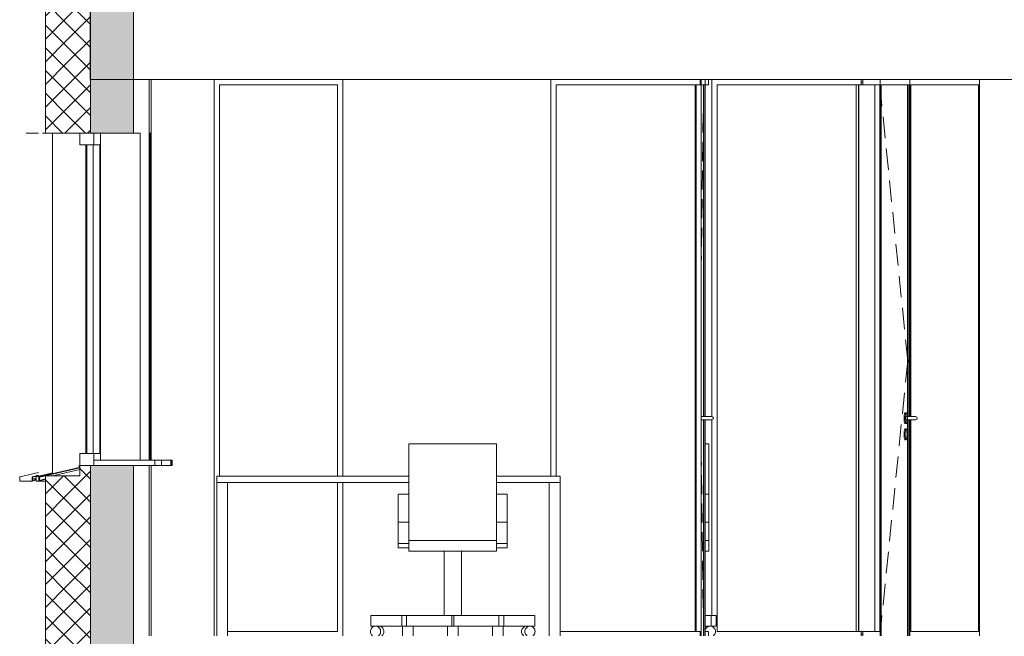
# Model space of a CAD drawing. Extents: x -138812 to 250702, y -18987 to 104055.
# Tile 132 of 193: x 97102 to 101692, y 80222 to 83099. Entities that reach past the tile are written whole.
import ezdxf

# ---------------------------------------------------------------- set-up
doc = ezdxf.new("R2010")
doc.units = 0
doc.header["$LTSCALE"] = 50
for name, color, linetype in [('7 Voorgevel & doorsnede A-A$0$00 Bestaand', 7, 'CONTINUOUS'), ('7 Voorgevel & doorsnede A-A$0$00 Bestaand Doorsnede-arcering', 7, 'CONTINUOUS'), ('7 Voorgevel & doorsnede A-A$0$00 Bestaand Laagscheidingslijnen', 7, 'CONTINUOUS'), ('7 Voorgevel & doorsnede A-A$0$00 Bestaand Ramen', 7, 'CONTINUOUS'), ('7 Voorgevel & doorsnede A-A$0$00 Bestaande vloeren', 7, 'CONTINUOUS'), ('7 Voorgevel & doorsnede A-A$0$00 Simple Deuren', 7, 'CONTINUOUS'), ('7 Voorgevel & doorsnede A-A$0$00 Simple Ramen', 7, 'CONTINUOUS'), ('7 Voorgevel & doorsnede A-A$0$22 Binnenwanden', 7, 'CONTINUOUS'), ('7 Voorgevel & doorsnede A-A$0$82 Interieur', 7, 'CONTINUOUS')]:
    doc.layers.add(name, color=color, linetype=linetype)
pattern_1 = [(-45, (108550.56, 1635.29), (53.033, 53.033), []), (45, (108550.56, 1635.29), (-53.033, 53.033), [])]

# ---------------------------------------------------------------- blocks, each defined once
blk = doc.blocks.new('7 Voorgevel & doorsnede A-A$0$Section Elem_281_3', base_point=(108550.6, 1635.3))
at = {"layer": '7 Voorgevel & doorsnede A-A$0$00 Bestaande vloeren', "color": 2, "linetype": 'Continuous', "lineweight": 0}
for q in [(83699.5, 11555.3), (88486.3, 11035.3)]:
    blk.add_line((83699.5, 11035.3), q, dxfattribs=at)
blk = doc.blocks.new('7 Voorgevel & doorsnede A-A$0$Section Elem_291_3', base_point=(108550.6, 1635.3))
at = {"layer": '7 Voorgevel & doorsnede A-A$0$00 Bestaand Ramen', "color": 1, "linetype": 'Continuous', "lineweight": 0}
for p, q in [((83650.3, 10757.8), (83650.3, 10785.3)), ((83650.3, 10785.3), (83715.4, 10785.3)), ((83650.3, 10730.3), (83650.3, 10757.8)), ((83715.4, 10757.8), (83715.4, 10785.3)), ((83715.4, 10730.3), (83715.4, 10757.8)), ((83747.6, 10785.3), (83747.6, 9260.3)), ((83932.2, 10785.3), (83900.8, 10785.3)), ((83932.2, 9260.3), (83932.2, 10785.3)), ((83650.3, 10730.3), (83715.4, 10730.3)), ((83679.3, 9290.3), (83679.3, 10730.3)), ((83682.9, 10730.3), (83683.9, 10730.3)), ((83682.9, 9290.3), (83682.9, 10730.3)), ((83683.9, 9290.3), (83683.9, 10730.3)), ((83712.7, 10730.3), (83712.7, 9290.3)), ((83744.2, 10730.3), (83715.4, 10730.3)), ((83744.2, 9290.3), (83744.2, 10730.3)), ((83650.3, 9290.3), (83715.4, 9290.3)), ((83650.3, 9262.8), (83650.3, 9290.3)), ((83682.9, 9290.3), (83683.9, 9290.3)), ((83715.4, 9290.3), (83744.2, 9290.3)), ((83715.4, 9262.8), (83715.4, 9290.3)), ((83648.3, 9225.3), (83648.3, 9235.3)), ((83648.3, 9235.3), (83650.3, 9235.3)), ((83650.3, 9235.3), (83650.3, 9262.8)), ((83650.3, 9223.7), (83650.3, 9235.3)), ((83650.3, 9235.3), (83715.4, 9235.3)), ((83715.4, 9235.3), (83715.4, 9262.8)), ((83715.4, 9260.3), (84001, 9260.3)), ((83715.4, 9235.3), (83715.4, 9260.3)), ((83715.4, 9235.3), (84001, 9235.3)), ((84001, 9260.3), (84032, 9260.3)), ((84001, 9235.3), (84001, 9260.3)), ((84001, 9235.3), (84032, 9235.3)), ((84032, 9235.3), (84032, 9260.3)), ((83459.9, 9182.3), (83648.3, 9225.3)), ((83459.9, 9162.3), (83459.9, 9182.3)), ((83461.9, 9180.7), (83650.3, 9223.7)), ((83461.9, 9164.9), (83461.9, 9180.7)), ((83523, 9187.1), (83650.3, 9216.3)), ((83459.9, 9162.3), (83490, 9170.3)), ((83490, 9162.3), (83459.9, 9162.3)), ((83461.9, 9164.9), (83489.5, 9172.3)), ((83490, 9172.3), (83489.5, 9172.3)), ((83490, 9170.3), (83489.5, 9172.3))]:
    blk.add_line(p, q, dxfattribs=at)
blk = doc.blocks.new('7 Voorgevel & doorsnede A-A$0$Section Elem_292_3', base_point=(108550.6, 1635.3))
at = {"layer": '7 Voorgevel & doorsnede A-A$0$00 Bestaand Doorsnede-arcering', "linetype": 'Continuous', "lineweight": 0}
h = blk.add_hatch(dxfattribs=at)
h.set_pattern_fill('13_45GR_ISOLATIE_0003', color=255, style=0, pattern_type=2)
h.set_pattern_definition(pattern_1)
h.paths.add_polyline_path([(83490, 10785.3), (83590.2, 10785.3), (83590.2, 11555.3), (83490, 11555.3)], flags=0)
h = blk.add_hatch(dxfattribs=at)
h.set_pattern_fill('13_45GR_ISOLATIE_0003', color=255, style=0, pattern_type=2)
h.set_pattern_definition(pattern_1)
h.paths.add_polyline_path([(83590.2, 10785.3), (83650.3, 10785.3), (83700.4, 10785.3), (83700.4, 11555.3), (83590.2, 11555.3)], flags=0)
for points in [[(83700.4, 10785.3), (83900.8, 10785.3), (83900.8, 11555.3), (83700.4, 11555.3)], [(83700.4, 7385.3), (83900.8, 7385.3), (83900.8, 9235.3), (83700.4, 9235.3)]]:
    blk.add_hatch(color=255, dxfattribs=at).paths.add_polyline_path(points, flags=0)
h = blk.add_hatch(dxfattribs=at)
h.set_pattern_fill('13_45GR_ISOLATIE_0003', color=255, style=0, pattern_type=2)
h.set_pattern_definition(pattern_1)
h.paths.add_polyline_path([(83590.2, 7385.3), (83700.4, 7385.3), (83700.4, 9235.3), (83650.3, 9235.3), (83650.3, 9187.1), (83590.2, 9187.1)], flags=0)
h = blk.add_hatch(dxfattribs=at)
h.set_pattern_fill('13_45GR_ISOLATIE_0003', color=255, style=0, pattern_type=2)
h.set_pattern_definition(pattern_1)
h.paths.add_polyline_path([(83490, 9187.1), (83490, 7385.3), (83590.2, 7385.3), (83590.2, 9187.1)], flags=0)
at = {"layer": '7 Voorgevel & doorsnede A-A$0$00 Bestaand', "color": 2, "linetype": 'Continuous', "lineweight": 0}
for p, q in [((83490, 10785.3), (83490, 11555.3)), ((83900.8, 10785.3), (83900.8, 11555.3)), ((83490, 10785.3), (83590.2, 10785.3)), ((83590.2, 10785.3), (83650.3, 10785.3)), ((83650.3, 10785.3), (83700.4, 10785.3)), ((83700.4, 10785.3), (83900.8, 10785.3)), ((83650.3, 9235.3), (83700.4, 9235.3)), ((83650.3, 9187.1), (83650.3, 9235.3)), ((83700.4, 9235.3), (83900.8, 9235.3)), ((83900.8, 7385.3), (83900.8, 9235.3)), ((83490, 7385.3), (83490, 9187.1)), ((83490, 9187.1), (83590.2, 9187.1)), ((83590.2, 9187.1), (83650.3, 9187.1)), ((83490, 7385.3), (83590.2, 7385.3)), ((83590.2, 7385.3), (83700.4, 7385.3)), ((83700.4, 7385.3), (83900.8, 7385.3))]:
    blk.add_line(p, q, dxfattribs=at)
at = {"layer": '7 Voorgevel & doorsnede A-A$0$00 Bestaand', "color": 1, "linetype": 'Continuous', "lineweight": 0}
for p, q in [((83973.5, 9260.3), (83973.5, 11035.3)), ((83523, 9196.7), (83523, 10785.3)), ((83973.5, 8440.3), (83973.5, 9235.3)), ((83973.5, 7385.3), (83973.5, 7635.3)), ((83973.5, 7385.3), (83900.8, 7385.3))]:
    blk.add_line(p, q, dxfattribs=at)
at = {"layer": '7 Voorgevel & doorsnede A-A$0$00 Bestaand Laagscheidingslijnen', "color": 2, "linetype": 'Continuous', "lineweight": 0}
for p, q in [((83700.4, 10785.3), (83700.4, 11555.3)), ((83700.4, 10785.3), (83700.4, 11555.3)), ((83700.4, 7385.3), (83700.4, 9235.3)), ((83700.4, 7385.3), (83700.4, 9235.3))]:
    blk.add_line(p, q, dxfattribs=at)
blk = doc.blocks.new('7 Voorgevel & doorsnede A-A$0$Section Elem_293_3', base_point=(108550.6, 1635.3))
at = {"layer": '7 Voorgevel & doorsnede A-A$0$00 Bestaand Ramen', "color": 252, "linetype": 'Continuous', "lineweight": 0}
for p, q in [((83978.5, 10785.3), (83978.5, 9260.3)), ((83981, 10785.3), (83978.5, 10785.3)), ((83981, 9260.3), (83981, 10785.3)), ((84077.7, 9260.3), (84078.5, 9260.3)), ((84077.7, 9235.3), (84078.5, 9235.3)), ((84078.5, 9260.3), (84081, 9260.3)), ((84078.5, 9235.3), (84078.5, 9260.3)), ((84078.5, 9235.3), (84081, 9235.3)), ((84081, 9235.3), (84081, 9260.3))]:
    blk.add_line(p, q, dxfattribs=at)
blk = doc.blocks.new('7 Voorgevel & doorsnede A-A$0$Section Elem_294_3', base_point=(108550.6, 1635.3))
at = {"layer": '7 Voorgevel & doorsnede A-A$0$00 Bestaand Ramen', "color": 252, "linetype": 'Continuous', "lineweight": 0}
for p, q in [((83975.2, 10785.3), (83977.7, 10785.3)), ((83975.2, 9260.3), (83975.2, 10785.3)), ((83977.7, 10785.3), (83977.7, 9260.3)), ((84032, 9260.3), (84075.2, 9260.3)), ((84032, 9235.3), (84075.2, 9235.3)), ((84075.2, 9260.3), (84077.7, 9260.3)), ((84075.2, 9235.3), (84075.2, 9260.3)), ((84075.2, 9235.3), (84077.7, 9235.3)), ((84077.7, 9235.3), (84077.7, 9260.3))]:
    blk.add_line(p, q, dxfattribs=at)
blk = doc.blocks.new('7 Voorgevel & doorsnede A-A$0$Section Elem_295_3', base_point=(108550.6, 1635.3))
at = {"layer": '7 Voorgevel & doorsnede A-A$0$00 Bestaand', "color": 252, "linetype": 'Continuous', "lineweight": 0}
for p, q in [((83982.7, 9260.3), (83982.7, 11035.3)), ((83982.7, 8440.3), (83982.7, 9235.3)), ((83982.7, 7385.3), (83982.7, 7635.3))]:
    blk.add_line(p, q, dxfattribs=at)
blk = doc.blocks.new('7 Voorgevel & doorsnede A-A$0$Section Elem_296_3', base_point=(108550.6, 1635.3))
at = {"layer": '7 Voorgevel & doorsnede A-A$0$00 Bestaand Ramen', "color": 252, "linetype": 'Continuous', "lineweight": 0}
for p, q in [((83400.2, 10785.3), (83458.1, 10785.3)), ((83458.1, 9202.4), (83370.2, 9182.3)), ((83370.2, 9182.3), (83370.2, 9162.3)), ((83458.1, 9189.2), (83428.1, 9182.3)), ((83428.1, 9182.3), (83428.1, 9162.3)), ((83430.1, 9180.7), (83458.1, 9187.1)), ((83430.1, 9164.9), (83430.1, 9180.7)), ((83370.2, 9162.3), (83428.1, 9162.3)), ((83428.1, 9162.3), (83446.6, 9167.3)), ((83430.1, 9172.3), (83446.6, 9172.3)), ((83446.6, 9169.3), (83430.1, 9164.9))]:
    blk.add_line(p, q, dxfattribs=at)
blk = doc.blocks.new('7 Voorgevel & doorsnede A-A$0$Section Elem_297_3', base_point=(108550.6, 1635.3))
at = {"layer": '7 Voorgevel & doorsnede A-A$0$00 Bestaand Ramen', "color": 252, "linetype": 'Continuous', "lineweight": 0}
for p, q in [((83490, 10785.3), (83476.6, 10785.3)), ((83523, 9199.8), (83446.6, 9182.3)), ((83446.6, 9182.3), (83446.6, 9162.3)), ((83446.6, 9162.3), (83459.9, 9162.3))]:
    blk.add_line(p, q, dxfattribs=at)
blk = doc.blocks.new('7 Voorgevel & doorsnede A-A$0$Section Elem_395_3', base_point=(108550.6, 1635.3))
at = {"layer": '7 Voorgevel & doorsnede A-A$0$00 Bestaand', "color": 252, "linetype": 'Continuous', "lineweight": 0}
blk.add_line((87845, 8440.3), (87845, 11035.3), dxfattribs=at)
blk = doc.blocks.new('7 Voorgevel & doorsnede A-A$0$Section Elem_515_3', base_point=(108550.6, 1635.3))
at = {"layer": '7 Voorgevel & doorsnede A-A$0$82 Interieur', "color": 1, "linetype": 'Continuous', "lineweight": 0}
for p, q in [((85185.1, 8885.3), (85185.1, 9335.3)), ((85185.1, 9335.3), (85593.1, 9335.3)), ((85593.1, 9335.3), (85593.1, 8885.3)), ((85135.1, 9100.3), (85135.1, 8970.3)), ((85135.1, 9100.3), (85185.1, 9100.3)), ((85593.1, 9100.3), (85643.1, 9100.3)), ((85643.1, 9100.3), (85643.1, 8970.3)), ((85135.1, 8970.3), (85135.1, 8870.3)), ((85135.1, 8970.3), (85185.1, 8970.3)), ((85593.1, 8970.3), (85643.1, 8970.3)), ((85643.1, 8970.3), (85643.1, 8870.3)), ((85135.1, 8870.3), (85135.1, 8850.3)), ((85135.1, 8870.3), (85185.1, 8870.3)), ((85185.1, 8885.3), (85593.1, 8885.3)), ((85185.1, 8835.3), (85185.1, 8885.3)), ((85593.1, 8835.3), (85593.1, 8885.3)), ((85593.1, 8870.3), (85643.1, 8870.3)), ((85643.1, 8870.3), (85643.1, 8850.3)), ((85135.1, 8850.3), (85185.1, 8850.3)), ((85185.1, 8835.3), (85593.1, 8835.3)), ((85349.1, 8535.3), (85349.1, 8835.3)), ((85429.1, 8535.3), (85429.1, 8835.3)), ((85593.1, 8850.3), (85643.1, 8850.3)), ((85006.6, 8535.3), (85151.6, 8535.3)), ((85006.6, 8485.3), (85006.6, 8535.3)), ((85151.6, 8535.3), (85174.1, 8535.3)), ((85151.6, 8485.3), (85151.6, 8535.3)), ((85174.1, 8535.3), (85384.1, 8535.3)), ((85174.1, 8485.3), (85174.1, 8535.3)), ((85384.1, 8535.3), (85394.1, 8535.3)), ((85384.1, 8485.3), (85384.1, 8535.3)), ((85394.1, 8535.3), (85604.1, 8535.3)), ((85394.1, 8485.3), (85394.1, 8535.3)), ((85604.1, 8535.3), (85626.6, 8535.3)), ((85604.1, 8485.3), (85604.1, 8535.3)), ((85626.6, 8535.3), (85771.6, 8535.3)), ((85626.6, 8485.3), (85626.6, 8535.3)), ((85771.6, 8485.3), (85771.6, 8535.3)), ((85005.3, 8460.3), (85005.7, 8464.6)), ((85005.7, 8456), (85005.3, 8460.3)), ((85005.7, 8464.6), (85006.8, 8468.8)), ((85006.8, 8451.7), (85005.7, 8456)), ((85006.6, 8485.3), (85029.1, 8485.3)), ((85006.8, 8468.8), (85008.5, 8472.8)), ((85008.5, 8447.8), (85006.8, 8451.7)), ((85008.5, 8472.8), (85010.9, 8476.4)), ((85010.9, 8444.2), (85008.5, 8447.8)), ((85010.9, 8476.4), (85013.8, 8479.4)), ((85013.8, 8479.4), (85017.2, 8481.9)), ((85017.2, 8481.9), (85021, 8483.8)), ((85021, 8483.8), (85025, 8484.9)), ((85025, 8484.9), (85029.1, 8485.3)), ((85029.1, 8485.3), (85033.2, 8484.9)), ((85029.1, 8485.3), (85029.8, 8485.3)), ((85029.8, 8485.3), (85151.6, 8485.3)), ((85033.2, 8484.9), (85037.2, 8483.8)), ((85037.2, 8483.8), (85041, 8481.9)), ((85041, 8481.9), (85044.4, 8479.4)), ((85044.4, 8479.4), (85047.3, 8476.4)), ((85044.6, 8485.3), (85048.7, 8484.9)), ((85047.3, 8476.4), (85049.7, 8472.8)), ((85049.7, 8447.8), (85047.3, 8444.2)), ((85048.7, 8484.9), (85052.7, 8483.8)), ((85049.7, 8472.8), (85051.5, 8468.8)), ((85051.5, 8451.7), (85049.7, 8447.8)), ((85051.5, 8468.8), (85052.5, 8464.6)), ((85052.5, 8456), (85051.5, 8451.7)), ((85052.5, 8464.6), (85052.9, 8460.3)), ((85052.9, 8460.3), (85052.5, 8456)), ((85052.7, 8483.8), (85056.5, 8481.9)), ((85056.5, 8481.9), (85059.8, 8479.4)), ((85059.8, 8479.4), (85062.8, 8476.4)), ((85062.8, 8476.4), (85065.2, 8472.8)), ((85065.2, 8447.8), (85062.8, 8444.2)), ((85065.2, 8472.8), (85066.9, 8468.8)), ((85066.9, 8451.7), (85065.2, 8447.8)), ((85066.9, 8468.8), (85068, 8464.6)), ((85068, 8456), (85066.9, 8451.7)), ((85068, 8464.6), (85068.3, 8460.3)), ((85068.3, 8460.3), (85068, 8456)), ((85151.6, 8485.3), (85174.1, 8485.3)), ((85154.1, 8484.9), (85154.1, 8485.3)), ((85154.1, 8483.8), (85154.1, 8484.9)), ((85154.1, 8481.9), (85154.1, 8483.8)), ((85154.1, 8479.4), (85154.1, 8481.9)), ((85154.1, 8476.4), (85154.1, 8479.4)), ((85154.1, 8472.8), (85154.1, 8476.4)), ((85154.1, 8468.8), (85154.1, 8472.8)), ((85154.1, 8464.6), (85154.1, 8468.8)), ((85154.1, 8460.3), (85154.1, 8464.6)), ((85154.1, 8456), (85154.1, 8460.3)), ((85154.1, 8451.7), (85154.1, 8456)), ((85154.1, 8447.8), (85154.1, 8451.7)), ((85154.1, 8444.2), (85154.1, 8447.8)), ((85174.1, 8485.3), (85197.7, 8485.3)), ((85204.1, 8485.3), (85197.7, 8485.3)), ((85204.1, 8485.3), (85384.1, 8485.3)), ((85204.1, 8484.9), (85204.1, 8485.3)), ((85204.1, 8483.8), (85204.1, 8484.9)), ((85204.1, 8481.9), (85204.1, 8483.8)), ((85204.1, 8479.4), (85204.1, 8481.9)), ((85204.1, 8476.4), (85204.1, 8479.4)), ((85204.1, 8472.8), (85204.1, 8476.4)), ((85204.1, 8468.8), (85204.1, 8472.8)), ((85204.1, 8464.6), (85204.1, 8468.8)), ((85204.1, 8460.3), (85204.1, 8464.6)), ((85204.1, 8456), (85204.1, 8460.3)), ((85204.1, 8451.7), (85204.1, 8456)), ((85204.1, 8447.8), (85204.1, 8451.7)), ((85204.1, 8444.2), (85204.1, 8447.8)), ((85364.1, 8484.9), (85364.1, 8485.3)), ((85364.1, 8483.8), (85364.1, 8484.9)), ((85364.1, 8481.9), (85364.1, 8483.8)), ((85364.1, 8479.4), (85364.1, 8481.9)), ((85364.1, 8476.4), (85364.1, 8479.4)), ((85364.1, 8472.8), (85364.1, 8476.4)), ((85364.1, 8468.8), (85364.1, 8472.8)), ((85364.1, 8464.6), (85364.1, 8468.8)), ((85364.1, 8460.3), (85364.1, 8464.6)), ((85364.1, 8456), (85364.1, 8460.3)), ((85364.1, 8451.7), (85364.1, 8456)), ((85364.1, 8447.8), (85364.1, 8451.7)), ((85364.1, 8444.2), (85364.1, 8447.8)), ((85384.1, 8485.3), (85394.1, 8485.3)), ((85394.1, 8485.3), (85574.1, 8485.3)), ((85414.1, 8484.9), (85414.1, 8485.3)), ((85414.1, 8483.8), (85414.1, 8484.9)), ((85414.1, 8481.9), (85414.1, 8483.8)), ((85414.1, 8479.4), (85414.1, 8481.9)), ((85414.1, 8476.4), (85414.1, 8479.4)), ((85414.1, 8472.8), (85414.1, 8476.4)), ((85414.1, 8468.8), (85414.1, 8472.8)), ((85414.1, 8464.6), (85414.1, 8468.8)), ((85414.1, 8460.3), (85414.1, 8464.6)), ((85414.1, 8456), (85414.1, 8460.3)), ((85414.1, 8451.7), (85414.1, 8456)), ((85414.1, 8447.8), (85414.1, 8451.7)), ((85414.1, 8444.2), (85414.1, 8447.8)), ((85574.1, 8484.9), (85574.1, 8485.3)), ((85580.6, 8485.3), (85574.1, 8485.3)), ((85574.1, 8483.8), (85574.1, 8484.9)), ((85574.1, 8481.9), (85574.1, 8483.8)), ((85574.1, 8479.4), (85574.1, 8481.9)), ((85574.1, 8476.4), (85574.1, 8479.4)), ((85574.1, 8472.8), (85574.1, 8476.4)), ((85574.1, 8468.8), (85574.1, 8472.8)), ((85574.1, 8464.6), (85574.1, 8468.8)), ((85574.1, 8460.3), (85574.1, 8464.6)), ((85574.1, 8456), (85574.1, 8460.3)), ((85574.1, 8451.7), (85574.1, 8456)), ((85574.1, 8447.8), (85574.1, 8451.7)), ((85574.1, 8444.2), (85574.1, 8447.8)), ((85580.6, 8485.3), (85604.1, 8485.3)), ((85604.1, 8485.3), (85626.6, 8485.3)), ((85624.1, 8484.9), (85624.1, 8485.3)), ((85624.1, 8483.8), (85624.1, 8484.9)), ((85624.1, 8481.9), (85624.1, 8483.8)), ((85624.1, 8479.4), (85624.1, 8481.9)), ((85624.1, 8476.4), (85624.1, 8479.4)), ((85624.1, 8472.8), (85624.1, 8476.4)), ((85624.1, 8468.8), (85624.1, 8472.8)), ((85624.1, 8464.6), (85624.1, 8468.8)), ((85624.1, 8460.3), (85624.1, 8464.6)), ((85624.1, 8456), (85624.1, 8460.3)), ((85624.1, 8451.7), (85624.1, 8456)), ((85624.1, 8447.8), (85624.1, 8451.7)), ((85624.1, 8444.2), (85624.1, 8447.8)), ((85626.6, 8485.3), (85771.6, 8485.3)), ((85709.9, 8460.3), (85710.2, 8464.6)), ((85710.2, 8456), (85709.9, 8460.3)), ((85710.2, 8464.6), (85711.3, 8468.8)), ((85711.3, 8451.7), (85710.2, 8456)), ((85711.3, 8468.8), (85713.1, 8472.8)), ((85713.1, 8447.8), (85711.3, 8451.7)), ((85713.1, 8472.8), (85715.4, 8476.4)), ((85715.4, 8444.2), (85713.1, 8447.8)), ((85715.4, 8476.4), (85718.4, 8479.4)), ((85718.4, 8479.4), (85721.8, 8481.9)), ((85721.8, 8481.9), (85725.5, 8483.8)), ((85725.3, 8460.3), (85725.7, 8464.6)), ((85725.7, 8456), (85725.3, 8460.3)), ((85725.5, 8483.8), (85729.5, 8484.9)), ((85725.7, 8464.6), (85726.8, 8468.8)), ((85726.8, 8451.7), (85725.7, 8456)), ((85726.8, 8468.8), (85728.5, 8472.8)), ((85728.5, 8447.8), (85726.8, 8451.7)), ((85728.5, 8472.8), (85730.9, 8476.4)), ((85730.9, 8444.2), (85728.5, 8447.8)), ((85729.5, 8484.9), (85733.7, 8485.3)), ((85730.9, 8476.4), (85733.8, 8479.4)), ((85733.8, 8479.4), (85737.2, 8481.9)), ((85737.2, 8481.9), (85741, 8483.8)), ((85741, 8483.8), (85745, 8484.9)), ((85745, 8484.9), (85749.1, 8485.3)), ((85749.1, 8485.3), (85753.2, 8484.9)), ((85753.2, 8484.9), (85757.2, 8483.8)), ((85757.2, 8483.8), (85761, 8481.9)), ((85761, 8481.9), (85764.4, 8479.4)), ((85764.4, 8479.4), (85767.3, 8476.4)), ((85767.3, 8476.4), (85769.7, 8472.8)), ((85769.7, 8447.8), (85767.3, 8444.2)), ((85769.7, 8472.8), (85771.5, 8468.8)), ((85771.5, 8451.7), (85769.7, 8447.8)), ((85771.5, 8468.8), (85772.5, 8464.6)), ((85772.5, 8456), (85771.5, 8451.7)), ((85772.5, 8464.6), (85772.9, 8460.3)), ((85772.9, 8460.3), (85772.5, 8456)), ((85013.8, 8441.1), (85010.9, 8444.2)), ((85015, 8440.3), (85013.8, 8441.1)), ((85044.4, 8441.1), (85043.2, 8440.3)), ((85047.3, 8444.2), (85044.4, 8441.1)), ((85059.8, 8441.1), (85058.7, 8440.3)), ((85062.8, 8444.2), (85059.8, 8441.1)), ((85154.1, 8441.1), (85154.1, 8444.2)), ((85154.1, 8440.3), (85154.1, 8441.1)), ((85204.1, 8441.1), (85204.1, 8444.2)), ((85204.1, 8440.3), (85204.1, 8441.1)), ((85364.1, 8441.1), (85364.1, 8444.2)), ((85364.1, 8440.3), (85364.1, 8441.1)), ((85414.1, 8441.1), (85414.1, 8444.2)), ((85414.1, 8440.3), (85414.1, 8441.1)), ((85574.1, 8441.1), (85574.1, 8444.2)), ((85574.1, 8440.3), (85574.1, 8441.1)), ((85624.1, 8441.1), (85624.1, 8444.2)), ((85624.1, 8440.3), (85624.1, 8441.1)), ((85718.4, 8441.1), (85715.4, 8444.2)), ((85719.5, 8440.3), (85718.4, 8441.1)), ((85733.8, 8441.1), (85730.9, 8444.2)), ((85735, 8440.3), (85733.8, 8441.1)), ((85764.4, 8441.1), (85763.2, 8440.3)), ((85767.3, 8444.2), (85764.4, 8441.1))]:
    blk.add_line(p, q, dxfattribs=at)
blk = doc.blocks.new('7 Voorgevel & doorsnede A-A$0$Section Elem_531_3', base_point=(108550.6, 1635.3))
at = {"layer": '7 Voorgevel & doorsnede A-A$0$22 Binnenwanden', "color": 252, "linetype": 'Continuous', "lineweight": 0}
for p, q in [((84876.7, 11035.3), (84876.7, 9185.3)), ((85845.9, 9185.3), (85845.9, 11035.3)), ((84876.7, 9155.3), (84876.7, 8440.3))]:
    blk.add_line(p, q, dxfattribs=at)
blk = doc.blocks.new('7 Voorgevel & doorsnede A-A$0$Section Elem_532_3', base_point=(108550.6, 1635.3))
at = {"layer": '7 Voorgevel & doorsnede A-A$0$22 Binnenwanden', "color": 252, "linetype": 'Continuous', "lineweight": 0}
for p, q in [((86596.7, 9462.7), (86596.7, 11035.3)), ((86596.7, 8535.3), (86596.7, 9447.9)), ((86596.7, 8484.1), (86596.7, 8485.3))]:
    blk.add_line(p, q, dxfattribs=at)
blk = doc.blocks.new('7 Voorgevel & doorsnede A-A$0$Section Elem_579_3', base_point=(108550.6, 1635.3))
at = {"layer": '7 Voorgevel & doorsnede A-A$0$82 Interieur', "color": 1, "linetype": 'Continuous', "lineweight": 0}
for p, q in [((84289.1, 9185.3), (85185.1, 9185.3)), ((84289.1, 9155.3), (84289.1, 9185.3)), ((85593.1, 9185.3), (85889.1, 9185.3)), ((85889.1, 9155.3), (85889.1, 9185.3)), ((84289.1, 9146.5), (84289.1, 9155.3)), ((84289.1, 9155.3), (85185.1, 9155.3)), ((84289.1, 9125.3), (84289.1, 9146.5)), ((84339.1, 9146.5), (84339.1, 9155.3)), ((84339.1, 9125.3), (84339.1, 9146.5)), ((85593.1, 9155.3), (85889.1, 9155.3)), ((85839.1, 9146.5), (85839.1, 9155.3)), ((85839.1, 9125.3), (85839.1, 9146.5)), ((85889.1, 9146.5), (85889.1, 9155.3)), ((85889.1, 9125.3), (85889.1, 9146.5)), ((84289.1, 8465.3), (84289.1, 9125.3)), ((84339.1, 8465.3), (84339.1, 9125.3)), ((85839.1, 8465.3), (85839.1, 9125.3)), ((85889.1, 8465.3), (85889.1, 9125.3)), ((84289.1, 8444.1), (84289.1, 8465.3)), ((84339.1, 8444.1), (84339.1, 8465.3)), ((85839.1, 8444.1), (85839.1, 8465.3)), ((85889.1, 8444.1), (85889.1, 8465.3)), ((84289.1, 8440.3), (84289.1, 8444.1)), ((84339.1, 8440.3), (84339.1, 8444.1)), ((85839.1, 8440.3), (85839.1, 8444.1)), ((85889.1, 8440.3), (85889.1, 8444.1))]:
    blk.add_line(p, q, dxfattribs=at)
blk = doc.blocks.new('7 Voorgevel & doorsnede A-A$0$Section Elem_698_3', base_point=(108550.6, 1635.3))
at = {"layer": '7 Voorgevel & doorsnede A-A$0$00 Simple Ramen', "color": 252, "linetype": 'Continuous', "lineweight": 0}
for p, q in [((86580.8, 11022.8), (86582, 11022.8)), ((86582, 11035.3), (86582, 11022.8)), ((86582, 11022.8), (86582, 11010.3)), ((86582, 11010.3), (86580.8, 11010.3)), ((86580.8, 8460.3), (86582, 8460.3)), ((86582, 8447.8), (86580.8, 8447.8)), ((86582, 8460.3), (86582, 8447.8)), ((86582, 8447.8), (86582, 8440.3))]:
    blk.add_line(p, q, dxfattribs=at)
blk = doc.blocks.new('7 Voorgevel & doorsnede A-A$0$Section Elem_699_3', base_point=(108550.6, 1635.3))
at = {"layer": '7 Voorgevel & doorsnede A-A$0$00 Simple Ramen', "color": 252, "linetype": 'Continuous', "lineweight": 0}
for p, q in [((86566, 11035.3), (86566, 9462.8)), ((86566.3, 9462.8), (86566.3, 11010.3)), ((86566.3, 11010.3), (86580.8, 11010.3)), ((86566, 9447.8), (86566, 8440.3)), ((86566.3, 8460.3), (86566.3, 9447.8)), ((86580.8, 8460.3), (86566.3, 8460.3))]:
    blk.add_line(p, q, dxfattribs=at)
blk = doc.blocks.new('7 Voorgevel & doorsnede A-A$0$Section Elem_700_3', base_point=(108550.6, 1635.3))
at = {"layer": '7 Voorgevel & doorsnede A-A$0$00 Simple Ramen', "color": 252, "linetype": 'Continuous', "lineweight": 0}
for p, q in [((86542.9, 11022.8), (86542.7, 11022.8)), ((86542.9, 11035.3), (86542.9, 11022.8)), ((86542.9, 11022.8), (86542.9, 11010.3)), ((85870.9, 9185.3), (85870.9, 11010.3)), ((85870.9, 11010.3), (86542.9, 11010.3)), ((86519.4, 11010.3), (86519.4, 8460.3)), ((86542.9, 8460.3), (85889.1, 8460.3)), ((86542.9, 8447.8), (86542.7, 8447.8)), ((86542.9, 8460.3), (86542.9, 8447.8)), ((86542.9, 8447.8), (86542.9, 8440.3))]:
    blk.add_line(p, q, dxfattribs=at)
blk = doc.blocks.new('7 Voorgevel & doorsnede A-A$0$Section Elem_701_3', base_point=(108550.6, 1635.3))
at = {"layer": '7 Voorgevel & doorsnede A-A$0$00 Simple Deuren', "color": 252, "linetype": 'Continuous', "lineweight": 0}
for p, q in [((86565, 9462.8), (86565, 11035.3)), ((86564.5, 11010.3), (86547.5, 11010.3)), ((86547.5, 11010.3), (86547.5, 8440.3)), ((86557.4, 10921.5), (86558.5, 11010.3)), ((86557.5, 11010.3), (86557.5, 9462.8)), ((86564.5, 9462.8), (86564.5, 11010.3)), ((86555.6, 10788.3), (86556.8, 10877.1)), ((86553.8, 10655.1), (86555, 10743.9)), ((86552.1, 10521.9), (86553.3, 10610.7)), ((86550.3, 10388.7), (86551.5, 10477.5)), ((86548.6, 10255.6), (86549.7, 10344.3)), ((86547.5, 10177.5), (86548, 10211.2)), ((86547.5, 9462.8), (86581.9, 9462.8)), ((86581.9, 9462.8), (86585.1, 9462.8)), ((86585.1, 9462.8), (86588.1, 9462.8)), ((86588.1, 9462.8), (86590.8, 9462.8)), ((86590.8, 9462.8), (86592.8, 9462.8)), ((86592.8, 9462.8), (86594.1, 9462.8)), ((86594.1, 9462.8), (86594.6, 9462.8)), ((86594.6, 9462.8), (86596.5, 9462.8)), ((86596.5, 9462.8), (86601.9, 9460.6)), ((86601.9, 9460.6), (86604.1, 9455.3)), ((86547.5, 9447.8), (86581.9, 9447.8)), ((86557.5, 9447.8), (86557.5, 8440.3)), ((86564.5, 8440.3), (86564.5, 9447.8)), ((86565, 8440.3), (86565, 9447.8)), ((86581.9, 9447.8), (86585.1, 9447.8)), ((86585.1, 9447.8), (86588.1, 9447.8)), ((86588.1, 9447.8), (86590.8, 9447.8)), ((86590.8, 9447.8), (86592.8, 9447.8)), ((86592.8, 9447.8), (86594.1, 9447.8)), ((86594.1, 9447.8), (86594.6, 9447.8)), ((86594.6, 9447.8), (86596.5, 9447.8)), ((86601.9, 9450), (86596.5, 9447.8)), ((86604.1, 9455.3), (86601.9, 9450)), ((86548, 9234.4), (86547.5, 9268.1)), ((86549.7, 9101.2), (86548.6, 9190)), ((86551.5, 8968.1), (86550.3, 9056.8)), ((86553.3, 8834.9), (86552.1, 8923.7)), ((86555, 8701.7), (86553.8, 8790.5)), ((86556.8, 8568.5), (86555.6, 8657.3)), ((86558.5, 8440.3), (86557.4, 8524.1))]:
    blk.add_line(p, q, dxfattribs=at)
blk = doc.blocks.new('7 Voorgevel & doorsnede A-A$0$Section Elem_702_3', base_point=(108550.6, 1635.3))
at = {"layer": '7 Voorgevel & doorsnede A-A$0$00 Simple Ramen', "color": 252, "linetype": 'Continuous', "lineweight": 0}
for p, q in [((86542.9, 11022.8), (86543.2, 11022.8)), ((86543.2, 11035.3), (86543.2, 11022.8)), ((86543.2, 11022.8), (86543.2, 11010.3)), ((86547, 11035.3), (86547, 8440.3)), ((86519.9, 11010.3), (86519.9, 8460.3)), ((86523.5, 11010.3), (86523.5, 8460.3)), ((86543.2, 11010.3), (86542.9, 11010.3)), ((86547, 11010.3), (86543.2, 11010.3)), ((86547, 8460.3), (86547, 11010.3)), ((86542.9, 8460.3), (86543.2, 8460.3)), ((86543.2, 8447.8), (86542.9, 8447.8)), ((86543.2, 8460.3), (86547, 8460.3)), ((86543.2, 8460.3), (86543.2, 8447.8)), ((86543.2, 8447.8), (86543.2, 8440.3))]:
    blk.add_line(p, q, dxfattribs=at)
blk = doc.blocks.new('7 Voorgevel & doorsnede A-A$0$Section Elem_703_3', base_point=(108550.6, 1635.3))
at = {"layer": '7 Voorgevel & doorsnede A-A$0$00 Simple Ramen', "color": 252, "linetype": 'Continuous', "lineweight": 0}
for p, q in [((86596.7, 11035.3), (86596.7, 9462.7)), ((87293.7, 11035.3), (87293.7, 11022.8)), ((87293.7, 11022.8), (87293.7, 11010.3)), ((86621.7, 8460.3), (86621.7, 11010.3)), ((86621.7, 11010.3), (87293.7, 11010.3)), ((87270.2, 11010.3), (87270.2, 8460.3)), ((86596.7, 9447.9), (86596.7, 8535.3)), ((86596.7, 8485.3), (86596.7, 8484.1)), ((87293.7, 8460.3), (86621.7, 8460.3)), ((87293.7, 8460.3), (87293.7, 8447.8)), ((87293.7, 8447.8), (87293.7, 8440.3))]:
    blk.add_line(p, q, dxfattribs=at)
blk = doc.blocks.new('7 Voorgevel & doorsnede A-A$0$Section Elem_704_3', base_point=(108550.6, 1635.3))
at = {"layer": '7 Voorgevel & doorsnede A-A$0$00 Simple Ramen', "color": 252, "linetype": 'Continuous', "lineweight": 0}
for p, q in [((87293.7, 11022.8), (87300.8, 11022.8)), ((87300.8, 11035.3), (87300.8, 11022.8)), ((87300.8, 11022.8), (87300.8, 11010.3)), ((87381.5, 11035.3), (87381.5, 8440.3)), ((87280.8, 8460.3), (87280.8, 11010.3)), ((87281.6, 11010.3), (87281.6, 8460.3)), ((87300.8, 11010.3), (87293.7, 11010.3)), ((87379.8, 11010.3), (87300.8, 11010.3)), ((87356.6, 11010.3), (87356.6, 8460.3)), ((87379.8, 8460.3), (87379.8, 11010.3)), ((87293.7, 8460.3), (87300.8, 8460.3)), ((87300.8, 8447.8), (87293.7, 8447.8)), ((87300.8, 8460.3), (87379.8, 8460.3)), ((87300.8, 8460.3), (87300.8, 8447.8)), ((87300.8, 8447.8), (87300.8, 8440.3))]:
    blk.add_line(p, q, dxfattribs=at)
blk = doc.blocks.new('7 Voorgevel & doorsnede A-A$0$Section Elem_705_3', base_point=(108550.6, 1635.3))
at = {"layer": '7 Voorgevel & doorsnede A-A$0$00 Simple Ramen', "color": 252, "linetype": 'Continuous', "lineweight": 0}
for p, q in [((87520.4, 11035.3), (87520.4, 9462.8)), ((87525, 9462.8), (87525, 11010.3)), ((87525, 11010.3), (87845, 11010.3)), ((87839.5, 8460.3), (87839.5, 11010.3)), ((87520.4, 9447.8), (87520.4, 8440.3)), ((87525, 8460.3), (87525, 9447.8)), ((87845, 8460.3), (87525, 8460.3))]:
    blk.add_line(p, q, dxfattribs=at)
blk = doc.blocks.new('7 Voorgevel & doorsnede A-A$0$Section Elem_706_3', base_point=(108550.6, 1635.3))
at = {"layer": '7 Voorgevel & doorsnede A-A$0$00 Simple Deuren', "color": 252, "linetype": 'Continuous', "lineweight": 0}
for p, q in [((87381.5, 11035.3), (87381.5, 8440.3)), ((87385.9, 8440.3), (87385.9, 11010.3)), ((87385.9, 11010.3), (87515.9, 11010.3)), ((87509, 9462.8), (87509, 11010.3)), ((87515.9, 11010.3), (87515.9, 9462.8)), ((87390, 10911.3), (87385.9, 10951.8)), ((87405, 10762.7), (87395, 10861.7)), ((87420, 10614.1), (87410, 10713.2)), ((87435, 10465.6), (87425, 10564.6)), ((87450, 10317), (87440, 10416.1)), ((87465, 10168.5), (87455, 10267.5)), ((87480, 10019.9), (87470, 10118.9)), ((87495, 9871.3), (87485, 9970.4)), ((87510, 9722.8), (87500, 9821.8)), ((87500, 9623.8), (87510, 9722.8)), ((87485, 9475.2), (87495, 9574.2)), ((87492.9, 9455.3), (87493, 9459.6)), ((87493, 9459.6), (87493.2, 9463.8)), ((87493.2, 9463.8), (87493.5, 9467.8)), ((87493.5, 9467.8), (87494, 9471.4)), ((87494, 9471.4), (87494.5, 9474.4)), ((87494.5, 9474.4), (87495.2, 9476.9)), ((87495.2, 9476.9), (87495.9, 9478.8)), ((87495.9, 9478.8), (87496.6, 9479.9)), ((87496.6, 9479.9), (87497.4, 9480.3)), ((87497.4, 9480.3), (87502.3, 9480.3)), ((87497.8, 9455.3), (87497.9, 9459.6)), ((87497.9, 9459.6), (87498.1, 9463.8)), ((87498.1, 9463.8), (87498.4, 9467.8)), ((87498.4, 9467.8), (87498.9, 9471.4)), ((87498.9, 9471.4), (87499.4, 9474.4)), ((87499.4, 9474.4), (87500.1, 9476.9)), ((87500.1, 9476.9), (87500.8, 9478.8)), ((87500.8, 9478.8), (87501.5, 9479.9)), ((87501, 9455.3), (87501.4, 9460.6)), ((87501.4, 9460.6), (87502.3, 9462.8)), ((87501.5, 9479.9), (87502.3, 9480.3)), ((87502.3, 9480.3), (87503.1, 9479.9)), ((87502.3, 9462.8), (87510.4, 9462.8)), ((87503.1, 9479.9), (87503.8, 9478.8)), ((87503.8, 9478.8), (87504.5, 9476.9)), ((87504.5, 9476.9), (87505.2, 9474.4)), ((87505.2, 9474.4), (87505.7, 9471.4)), ((87505.7, 9471.4), (87506.2, 9467.8)), ((87506.2, 9467.8), (87506.5, 9463.8)), ((87506.5, 9463.8), (87506.6, 9462.8)), ((87509.4, 9460.6), (87509.1, 9455.3)), ((87510.4, 9462.8), (87509.4, 9460.6)), ((87515.3, 9462.8), (87510.4, 9462.8)), ((87518.6, 9462.8), (87515.3, 9462.8)), ((87521.8, 9462.8), (87518.6, 9462.8)), ((87524.7, 9462.8), (87521.8, 9462.8)), ((87527.1, 9462.8), (87524.7, 9462.8)), ((87528.8, 9462.8), (87527.1, 9462.8)), ((87529.8, 9462.8), (87528.8, 9462.8)), ((87546.8, 9462.8), (87529.8, 9462.8)), ((87547, 9462.8), (87546.8, 9462.8)), ((87547, 9462.8), (87552.3, 9460.6)), ((87552.3, 9460.6), (87554.5, 9455.3)), ((87470, 9326.6), (87480, 9425.7)), ((87493, 9451), (87492.9, 9455.3)), ((87493.2, 9446.7), (87493, 9451)), ((87493.5, 9442.8), (87493.2, 9446.7)), ((87494, 9439.2), (87493.5, 9442.8)), ((87494.5, 9436.1), (87494, 9439.2)), ((87495.2, 9433.6), (87494.5, 9436.1)), ((87495.9, 9431.8), (87495.2, 9433.6)), ((87496.6, 9430.7), (87495.9, 9431.8)), ((87497.4, 9430.3), (87496.6, 9430.7)), ((87497.4, 9430.3), (87502.3, 9430.3)), ((87497.9, 9451), (87497.8, 9455.3)), ((87498.1, 9446.7), (87497.9, 9451)), ((87498.4, 9442.8), (87498.1, 9446.7)), ((87498.9, 9439.2), (87498.4, 9442.8)), ((87499.4, 9436.1), (87498.9, 9439.2)), ((87500.1, 9433.6), (87499.4, 9436.1)), ((87500.8, 9431.8), (87500.1, 9433.6)), ((87501.5, 9430.7), (87500.8, 9431.8)), ((87501.4, 9450), (87501, 9455.3)), ((87502.3, 9447.8), (87501.4, 9450)), ((87502.3, 9430.3), (87501.5, 9430.7)), ((87502.3, 9447.8), (87510.4, 9447.8)), ((87503.1, 9430.7), (87502.3, 9430.3)), ((87503.8, 9431.8), (87503.1, 9430.7)), ((87504.5, 9433.6), (87503.8, 9431.8)), ((87505.2, 9436.1), (87504.5, 9433.6)), ((87505.7, 9439.2), (87505.2, 9436.1)), ((87506.2, 9442.8), (87505.7, 9439.2)), ((87506.5, 9446.7), (87506.2, 9442.8)), ((87506.6, 9447.8), (87506.5, 9446.7)), ((87509, 8440.3), (87509, 9447.8)), ((87509.1, 9455.3), (87509.4, 9450)), ((87509.4, 9450), (87510.4, 9447.8)), ((87515.3, 9447.8), (87510.4, 9447.8)), ((87518.6, 9447.8), (87515.3, 9447.8)), ((87515.9, 9447.8), (87515.9, 8440.3)), ((87521.8, 9447.8), (87518.6, 9447.8)), ((87524.7, 9447.8), (87521.8, 9447.8)), ((87527.1, 9447.8), (87524.7, 9447.8)), ((87528.8, 9447.8), (87527.1, 9447.8)), ((87529.8, 9447.8), (87528.8, 9447.8)), ((87546.8, 9447.8), (87529.8, 9447.8)), ((87547, 9447.8), (87546.8, 9447.8)), ((87552.3, 9450), (87547, 9447.8)), ((87554.5, 9455.3), (87552.3, 9450)), ((87492.9, 9380.3), (87493, 9384.6)), ((87493, 9376), (87492.9, 9380.3)), ((87493, 9384.6), (87493.2, 9388.8)), ((87493.2, 9371.7), (87493, 9376)), ((87493.2, 9388.8), (87493.5, 9392.8)), ((87493.5, 9367.8), (87493.2, 9371.7)), ((87493.5, 9392.8), (87494, 9396.4)), ((87494, 9364.2), (87493.5, 9367.8)), ((87494, 9396.4), (87494.5, 9399.4)), ((87494.5, 9361.1), (87494, 9364.2)), ((87494.5, 9399.4), (87495.2, 9401.9)), ((87495.2, 9401.9), (87495.9, 9403.8)), ((87495.9, 9403.8), (87496.6, 9404.9)), ((87496.6, 9404.9), (87497.4, 9405.3)), ((87497.4, 9405.3), (87502.3, 9405.3)), ((87497.8, 9380.3), (87497.9, 9384.6)), ((87497.9, 9376), (87497.8, 9380.3)), ((87497.9, 9384.6), (87498.1, 9388.8)), ((87498.1, 9371.7), (87497.9, 9376)), ((87498.1, 9388.8), (87498.4, 9392.8)), ((87498.4, 9367.8), (87498.1, 9371.7)), ((87498.4, 9392.8), (87498.9, 9396.4)), ((87498.9, 9364.2), (87498.4, 9367.8)), ((87498.9, 9396.4), (87499.4, 9399.4)), ((87499.4, 9361.1), (87498.9, 9364.2)), ((87499.4, 9399.4), (87500.1, 9401.9)), ((87500.1, 9401.9), (87500.8, 9403.8)), ((87500.8, 9403.8), (87501.5, 9404.9)), ((87501.5, 9404.9), (87502.3, 9405.3)), ((87502.3, 9405.3), (87503.1, 9404.9)), ((87503.1, 9404.9), (87503.8, 9403.8)), ((87503.8, 9403.8), (87504.5, 9401.9)), ((87504.5, 9401.9), (87505.2, 9399.4)), ((87505.2, 9399.4), (87505.7, 9396.4)), ((87505.7, 9364.2), (87505.2, 9361.1)), ((87505.7, 9396.4), (87506.2, 9392.8)), ((87506.2, 9367.8), (87505.7, 9364.2)), ((87506.2, 9392.8), (87506.5, 9388.8)), ((87506.5, 9371.7), (87506.2, 9367.8)), ((87506.5, 9388.8), (87506.7, 9384.6)), ((87506.7, 9376), (87506.5, 9371.7)), ((87506.7, 9384.6), (87506.8, 9380.3)), ((87506.8, 9380.3), (87506.7, 9376)), ((87495.2, 9358.6), (87494.5, 9361.1)), ((87495.9, 9356.8), (87495.2, 9358.6)), ((87496.6, 9355.7), (87495.9, 9356.8)), ((87497.4, 9355.3), (87496.6, 9355.7)), ((87497.4, 9355.3), (87502.3, 9355.3)), ((87500.1, 9358.6), (87499.4, 9361.1)), ((87500.8, 9356.8), (87500.1, 9358.6)), ((87501.5, 9355.7), (87500.8, 9356.8)), ((87502.3, 9355.3), (87501.5, 9355.7)), ((87503.1, 9355.7), (87502.3, 9355.3)), ((87503.8, 9356.8), (87503.1, 9355.7)), ((87504.5, 9358.6), (87503.8, 9356.8)), ((87505.2, 9361.1), (87504.5, 9358.6)), ((87455, 9178.1), (87465, 9277.1)), ((87440, 9029.5), (87450, 9128.6)), ((87425, 8881), (87435, 8980)), ((87410, 8732.4), (87420, 8831.4)), ((87395, 8583.8), (87405, 8682.9)), ((87385.9, 8493.8), (87390, 8534.3))]:
    blk.add_line(p, q, dxfattribs=at)
blk = doc.blocks.new('7 Voorgevel & doorsnede A-A$0$Section Elem_722_3', base_point=(108550.6, 1635.3))
at = {"layer": '7 Voorgevel & doorsnede A-A$0$00 Simple Ramen', "color": 252, "linetype": 'Continuous', "lineweight": 0}
for p, q in [((84276.7, 8440.3), (84276.7, 11035.3)), ((84851.7, 11010.3), (84301.7, 11010.3)), ((84301.7, 11010.3), (84301.7, 9185.3)), ((84851.7, 9185.3), (84851.7, 11010.3)), ((84851.7, 8460.3), (84851.7, 9155.3)), ((84339.1, 8460.3), (84851.7, 8460.3))]:
    blk.add_line(p, q, dxfattribs=at)
blk = doc.blocks.new('7 Voorgevel & doorsnede A-A$0$Section Elem_726_3', base_point=(108550.6, 1635.3))
at = {"layer": '7 Voorgevel & doorsnede A-A$0$82 Interieur', "color": 252, "linetype": 'Continuous', "lineweight": 0}
for p, q in [((86583.3, 9335.3), (86566.3, 9335.3)), ((86583.3, 9335.3), (86583.3, 9100.3)), ((86566.3, 9100.3), (86583.3, 9100.3)), ((86583.3, 9100.3), (86583.3, 8970.3)), ((86583.3, 8970.3), (86566.3, 8970.3)), ((86583.3, 8970.3), (86583.3, 8885.3)), ((86583.3, 8885.3), (86566.3, 8885.3)), ((86583.3, 8835.3), (86583.3, 8885.3)), ((86583.3, 8835.3), (86566.3, 8835.3)), ((86594.3, 8535.3), (86566.3, 8535.3)), ((86616.8, 8535.3), (86594.3, 8535.3)), ((86594.3, 8485.3), (86594.3, 8535.3)), ((86616.8, 8485.3), (86616.8, 8535.3)), ((86594.3, 8485.3), (86566.3, 8485.3)), ((86567.6, 8472.8), (86566.3, 8470.1)), ((86570.1, 8476.4), (86567.6, 8472.8)), ((86573.2, 8479.4), (86570.1, 8476.4)), ((86576.8, 8481.9), (86573.2, 8479.4)), ((86580.7, 8483.8), (86576.8, 8481.9)), ((86584.9, 8484.9), (86580.7, 8483.8)), ((86589.3, 8485.3), (86584.9, 8484.9)), ((86593.6, 8484.9), (86589.3, 8485.3)), ((86597.8, 8483.8), (86593.6, 8484.9)), ((86616.8, 8485.3), (86594.3, 8485.3)), ((86601.8, 8481.9), (86597.8, 8483.8)), ((86605.3, 8479.4), (86601.8, 8481.9)), ((86608.4, 8476.4), (86605.3, 8479.4)), ((86610.9, 8472.8), (86608.4, 8476.4)), ((86608.4, 8444.2), (86610.9, 8447.8)), ((86612.7, 8468.8), (86610.9, 8472.8)), ((86610.9, 8447.8), (86612.7, 8451.7)), ((86613.9, 8464.6), (86612.7, 8468.8)), ((86612.7, 8451.7), (86613.9, 8456)), ((86614.3, 8460.3), (86613.9, 8464.6)), ((86613.9, 8456), (86614.3, 8460.3)), ((86604.1, 8440.3), (86605.3, 8441.1)), ((86605.3, 8441.1), (86608.4, 8444.2))]:
    blk.add_line(p, q, dxfattribs=at)

msp = doc.modelspace()

# ---------------------------------------------------------------- block references
at = {"layer": '7 Voorgevel & doorsnede A-A$0$00 Bestaand', "color": 9, "lineweight": 0}
for name in ['7 Voorgevel & doorsnede A-A$0$Section Elem_395_3', '7 Voorgevel & doorsnede A-A$0$Section Elem_292_3', '7 Voorgevel & doorsnede A-A$0$Section Elem_295_3']:
    msp.add_blockref(name, (122282.53701, 73419.01573), dxfattribs=at)
at = {"layer": '7 Voorgevel & doorsnede A-A$0$00 Bestaand Ramen', "color": 9, "lineweight": 0}
for name in ['7 Voorgevel & doorsnede A-A$0$Section Elem_296_3', '7 Voorgevel & doorsnede A-A$0$Section Elem_297_3', '7 Voorgevel & doorsnede A-A$0$Section Elem_291_3', '7 Voorgevel & doorsnede A-A$0$Section Elem_294_3', '7 Voorgevel & doorsnede A-A$0$Section Elem_293_3']:
    msp.add_blockref(name, (122282.53701, 73419.01573), dxfattribs=at)
at = {"layer": '7 Voorgevel & doorsnede A-A$0$00 Bestaande vloeren', "color": 9, "lineweight": 0}
msp.add_blockref('7 Voorgevel & doorsnede A-A$0$Section Elem_281_3', (122282.53701, 73419.01573), dxfattribs=at)
at = {"layer": '7 Voorgevel & doorsnede A-A$0$00 Simple Deuren', "color": 9, "lineweight": 0}
for name in ['7 Voorgevel & doorsnede A-A$0$Section Elem_701_3', '7 Voorgevel & doorsnede A-A$0$Section Elem_706_3']:
    msp.add_blockref(name, (122282.53701, 73419.01573), dxfattribs=at)
at = {"layer": '7 Voorgevel & doorsnede A-A$0$00 Simple Ramen', "color": 9, "lineweight": 0}
for name in ['7 Voorgevel & doorsnede A-A$0$Section Elem_722_3', '7 Voorgevel & doorsnede A-A$0$Section Elem_700_3', '7 Voorgevel & doorsnede A-A$0$Section Elem_702_3', '7 Voorgevel & doorsnede A-A$0$Section Elem_699_3', '7 Voorgevel & doorsnede A-A$0$Section Elem_698_3', '7 Voorgevel & doorsnede A-A$0$Section Elem_703_3', '7 Voorgevel & doorsnede A-A$0$Section Elem_704_3', '7 Voorgevel & doorsnede A-A$0$Section Elem_705_3']:
    msp.add_blockref(name, (122282.53701, 73419.01573), dxfattribs=at)
at = {"layer": '7 Voorgevel & doorsnede A-A$0$22 Binnenwanden', "color": 9, "lineweight": 0}
for name in ['7 Voorgevel & doorsnede A-A$0$Section Elem_531_3', '7 Voorgevel & doorsnede A-A$0$Section Elem_532_3']:
    msp.add_blockref(name, (122282.53701, 73419.01573), dxfattribs=at)
at = {"layer": '7 Voorgevel & doorsnede A-A$0$82 Interieur', "color": 9, "lineweight": 0}
for name in ['7 Voorgevel & doorsnede A-A$0$Section Elem_515_3', '7 Voorgevel & doorsnede A-A$0$Section Elem_726_3', '7 Voorgevel & doorsnede A-A$0$Section Elem_579_3']:
    msp.add_blockref(name, (122282.53701, 73419.01573), dxfattribs=at)

doc.saveas('drawing.dxf')
